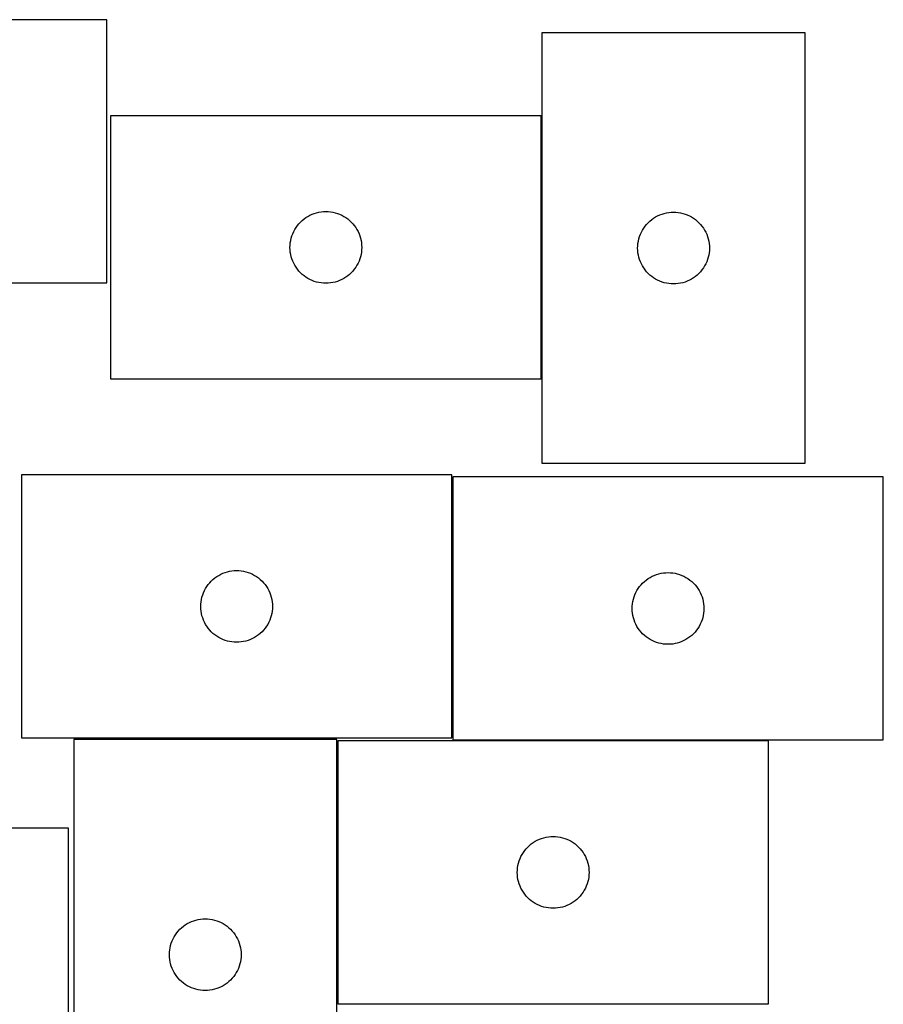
# Model space of a CAD drawing. Header units: millimetres. Extents: x 7 to 1243, y 7 to 1486.
# Tile 21 of 27: x 434 to 650, y 1239 to 1486. Entities that reach past the tile are written whole.
import ezdxf

# ---------------------------------------------------------------- set-up
doc = ezdxf.new("R2010")
doc.units = ezdxf.units.MM
doc.layers.add('COMMON', color=5, linetype='CONTINUOUS', true_color=0x0000ff)
doc.layers.add('CUT', color=7, linetype='CONTINUOUS', true_color=0x000000)

msp = doc.modelspace()

# ---------------------------------------------------------------- linework, layer by layer
at = {"layer": 'COMMON'}
msp.add_line((542.343404, 1371.72907), (542.343404, 1306.246404), dxfattribs=at)
at = {"layer": 'CUT'}
for p, q in [((455.707332, 1486.496404), (347.707332, 1486.496404)), ((455.707332, 1420.496404), (455.707332, 1486.496404)), ((630.835141, 1483.185123), (564.835141, 1483.185123)), ((564.835141, 1483.185123), (564.835141, 1375.185123)), ((630.835141, 1375.185123), (630.835141, 1483.185123)), ((564.621579, 1462.348941), (456.621579, 1462.348941)), ((456.621579, 1462.348941), (456.621579, 1396.348941)), ((564.621579, 1396.348941), (564.621579, 1462.348941)), ((508.865766, 1438.176008), (509.446844, 1438.271944)), ((509.446844, 1438.271944), (510.032951, 1438.329671)), ((510.032951, 1438.329671), (510.621579, 1438.348941)), ((510.621579, 1438.348941), (511.210207, 1438.329671)), ((511.210207, 1438.329671), (511.796315, 1438.271944)), ((511.796315, 1438.271944), (512.377392, 1438.176008)), ((504.257618, 1435.712902), (504.687467, 1436.115499)), ((504.687467, 1436.115499), (505.142726, 1436.489121)), ((505.142726, 1436.489121), (505.621447, 1436.832167)), ((505.621447, 1436.832167), (506.121579, 1437.143169)), ((506.121579, 1437.143169), (506.640981, 1437.420795)), ((506.640981, 1437.420795), (507.177428, 1437.663856)), ((507.177428, 1437.663856), (507.728624, 1437.871312)), ((507.728624, 1437.871312), (508.292208, 1438.042273)), ((508.292208, 1438.042273), (508.865766, 1438.176008)), ((512.377392, 1438.176008), (512.950951, 1438.042273)), ((512.950951, 1438.042273), (513.514534, 1437.871312)), ((513.514534, 1437.871312), (514.06573, 1437.663856)), ((514.06573, 1437.663856), (514.602177, 1437.420795)), ((514.602177, 1437.420795), (515.121579, 1437.143169)), ((515.121579, 1437.143169), (515.621711, 1436.832167)), ((515.621711, 1436.832167), (516.100432, 1436.489121)), ((516.100432, 1436.489121), (516.555692, 1436.115499)), ((516.555692, 1436.115499), (516.98554, 1435.712902)), ((591.47118, 1435.549084), (591.901029, 1435.951681)), ((591.901029, 1435.951681), (592.356288, 1436.325303)), ((592.356288, 1436.325303), (592.835009, 1436.668349)), ((592.835009, 1436.668349), (593.335141, 1436.979351)), ((593.335141, 1436.979351), (593.854543, 1437.256977)), ((593.854543, 1437.256977), (594.39099, 1437.500039)), ((594.39099, 1437.500039), (594.942186, 1437.707494)), ((594.942186, 1437.707494), (595.505769, 1437.878455)), ((595.505769, 1437.878455), (596.079328, 1438.01219)), ((596.079328, 1438.01219), (596.660405, 1438.108127)), ((596.660405, 1438.108127), (597.246513, 1438.165853)), ((597.246513, 1438.165853), (597.835141, 1438.185123)), ((597.835141, 1438.185123), (598.423769, 1438.165853)), ((598.423769, 1438.165853), (599.009877, 1438.108127)), ((599.009877, 1438.108127), (599.590954, 1438.01219)), ((599.590954, 1438.01219), (600.164512, 1437.878455)), ((600.164512, 1437.878455), (600.728096, 1437.707494)), ((600.728096, 1437.707494), (601.279292, 1437.500039)), ((601.279292, 1437.500039), (601.815739, 1437.256977)), ((601.815739, 1437.256977), (602.335141, 1436.979351)), ((602.335141, 1436.979351), (602.835273, 1436.668349)), ((602.835273, 1436.668349), (603.313994, 1436.325303)), ((603.313994, 1436.325303), (603.769253, 1435.951681)), ((603.769253, 1435.951681), (604.199102, 1435.549084)), ((502.306663, 1432.793091), (502.549725, 1433.329539)), ((502.549725, 1433.329539), (502.827351, 1433.848941)), ((502.827351, 1433.848941), (503.138353, 1434.349073)), ((503.138353, 1434.349073), (503.481399, 1434.827793)), ((503.481399, 1434.827793), (503.855021, 1435.283053)), ((503.855021, 1435.283053), (504.257618, 1435.712902)), ((516.98554, 1435.712902), (517.388138, 1435.283053)), ((517.388138, 1435.283053), (517.761759, 1434.827793)), ((517.761759, 1434.827793), (518.104806, 1434.349073)), ((518.104806, 1434.349073), (518.415808, 1433.848941)), ((518.415808, 1433.848941), (518.693434, 1433.329539)), ((518.693434, 1433.329539), (518.936495, 1432.793091)), ((589.763286, 1433.165721), (590.040912, 1433.685123)), ((590.040912, 1433.685123), (590.351914, 1434.185255)), ((590.351914, 1434.185255), (590.694961, 1434.663976)), ((590.694961, 1434.663976), (591.068583, 1435.119235)), ((591.068583, 1435.119235), (591.47118, 1435.549084)), ((604.199102, 1435.549084), (604.601699, 1435.119235)), ((604.601699, 1435.119235), (604.975321, 1434.663976)), ((604.975321, 1434.663976), (605.318367, 1434.185255)), ((605.318367, 1434.185255), (605.629369, 1433.685123)), ((605.629369, 1433.685123), (605.906996, 1433.165721)), ((501.698575, 1430.523676), (501.794512, 1431.104753)), ((501.794512, 1431.104753), (501.928247, 1431.678312)), ((501.928247, 1431.678312), (502.099208, 1432.241896)), ((502.099208, 1432.241896), (502.306663, 1432.793091)), ((518.936495, 1432.793091), (519.14395, 1432.241896)), ((519.14395, 1432.241896), (519.314912, 1431.678312)), ((519.314912, 1431.678312), (519.448647, 1431.104753)), ((519.448647, 1431.104753), (519.544583, 1430.523676)), ((588.912137, 1430.359859), (589.008073, 1430.940936)), ((589.008073, 1430.940936), (589.141808, 1431.514494)), ((589.141808, 1431.514494), (589.31277, 1432.078078)), ((589.31277, 1432.078078), (589.520225, 1432.629274)), ((589.520225, 1432.629274), (589.763286, 1433.165721)), ((605.906996, 1433.165721), (606.150057, 1432.629274)), ((606.150057, 1432.629274), (606.357512, 1432.078078)), ((606.357512, 1432.078078), (606.528473, 1431.514494)), ((606.528473, 1431.514494), (606.662208, 1430.940936)), ((606.662208, 1430.940936), (606.758145, 1430.359859)), ((501.621579, 1429.348941), (501.640849, 1429.937569)), ((501.640849, 1428.760312), (501.621579, 1429.348941)), ((501.640849, 1429.937569), (501.698575, 1430.523676)), ((501.698575, 1428.174205), (501.640849, 1428.760312)), ((519.544583, 1430.523676), (519.60231, 1429.937569)), ((519.60231, 1428.760312), (519.544583, 1428.174205)), ((519.60231, 1429.937569), (519.621579, 1429.348941)), ((519.621579, 1429.348941), (519.60231, 1428.760312)), ((588.835141, 1429.185123), (588.854411, 1429.773751)), ((588.854411, 1428.596495), (588.835141, 1429.185123)), ((588.854411, 1429.773751), (588.912137, 1430.359859)), ((588.912137, 1428.010387), (588.854411, 1428.596495)), ((606.758145, 1430.359859), (606.815871, 1429.773751)), ((606.815871, 1428.596495), (606.758145, 1428.010387)), ((606.815871, 1429.773751), (606.835141, 1429.185123)), ((606.835141, 1429.185123), (606.815871, 1428.596495)), ((501.794512, 1427.593128), (501.698575, 1428.174205)), ((501.928247, 1427.019569), (501.794512, 1427.593128)), ((502.099208, 1426.455985), (501.928247, 1427.019569)), ((502.306663, 1425.90479), (502.099208, 1426.455985)), ((502.549725, 1425.368342), (502.306663, 1425.90479)), ((518.936495, 1425.90479), (518.693434, 1425.368342)), ((519.14395, 1426.455985), (518.936495, 1425.90479)), ((519.314912, 1427.019569), (519.14395, 1426.455985)), ((519.448647, 1427.593128), (519.314912, 1427.019569)), ((519.544583, 1428.174205), (519.448647, 1427.593128)), ((589.008073, 1427.42931), (588.912137, 1428.010387)), ((589.141808, 1426.855751), (589.008073, 1427.42931)), ((589.31277, 1426.292168), (589.141808, 1426.855751)), ((589.520225, 1425.740972), (589.31277, 1426.292168)), ((606.357512, 1426.292168), (606.150057, 1425.740972)), ((606.528473, 1426.855751), (606.357512, 1426.292168)), ((606.662208, 1427.42931), (606.528473, 1426.855751)), ((606.758145, 1428.010387), (606.662208, 1427.42931)), ((502.827351, 1424.848941), (502.549725, 1425.368342)), ((503.138353, 1424.348808), (502.827351, 1424.848941)), ((503.481399, 1423.870088), (503.138353, 1424.348808)), ((503.855021, 1423.414828), (503.481399, 1423.870088)), ((504.257618, 1422.984979), (503.855021, 1423.414828)), ((517.388138, 1423.414828), (516.98554, 1422.984979)), ((517.761759, 1423.870088), (517.388138, 1423.414828)), ((518.104806, 1424.348808), (517.761759, 1423.870088)), ((518.415808, 1424.848941), (518.104806, 1424.348808)), ((518.693434, 1425.368342), (518.415808, 1424.848941)), ((589.763286, 1425.204525), (589.520225, 1425.740972)), ((590.040912, 1424.685123), (589.763286, 1425.204525)), ((590.351914, 1424.184991), (590.040912, 1424.685123)), ((590.694961, 1423.70627), (590.351914, 1424.184991)), ((591.068583, 1423.25101), (590.694961, 1423.70627)), ((604.975321, 1423.70627), (604.601699, 1423.25101)), ((605.318367, 1424.184991), (604.975321, 1423.70627)), ((605.629369, 1424.685123), (605.318367, 1424.184991)), ((605.906996, 1425.204525), (605.629369, 1424.685123)), ((606.150057, 1425.740972), (605.906996, 1425.204525)), ((504.687467, 1422.582382), (504.257618, 1422.984979)), ((505.142726, 1422.20876), (504.687467, 1422.582382)), ((505.621447, 1421.865714), (505.142726, 1422.20876)), ((506.121579, 1421.554712), (505.621447, 1421.865714)), ((506.640981, 1421.277086), (506.121579, 1421.554712)), ((507.177428, 1421.034025), (506.640981, 1421.277086)), ((507.728624, 1420.826569), (507.177428, 1421.034025)), ((514.06573, 1421.034025), (513.514534, 1420.826569)), ((514.602177, 1421.277086), (514.06573, 1421.034025)), ((515.121579, 1421.554712), (514.602177, 1421.277086)), ((515.621711, 1421.865714), (515.121579, 1421.554712)), ((516.100432, 1422.20876), (515.621711, 1421.865714)), ((516.555692, 1422.582382), (516.100432, 1422.20876)), ((516.98554, 1422.984979), (516.555692, 1422.582382)), ((591.47118, 1422.821162), (591.068583, 1423.25101)), ((591.901029, 1422.418565), (591.47118, 1422.821162)), ((592.356288, 1422.044943), (591.901029, 1422.418565)), ((592.835009, 1421.701896), (592.356288, 1422.044943)), ((593.335141, 1421.390894), (592.835009, 1421.701896)), ((593.854543, 1421.113268), (593.335141, 1421.390894)), ((594.39099, 1420.870207), (593.854543, 1421.113268)), ((601.815739, 1421.113268), (601.279292, 1420.870207)), ((602.335141, 1421.390894), (601.815739, 1421.113268)), ((602.835273, 1421.701896), (602.335141, 1421.390894)), ((603.313994, 1422.044943), (602.835273, 1421.701896)), ((603.769253, 1422.418565), (603.313994, 1422.044943)), ((604.199102, 1422.821162), (603.769253, 1422.418565)), ((604.601699, 1423.25101), (604.199102, 1422.821162)), ((347.707332, 1420.496404), (455.707332, 1420.496404)), ((508.292208, 1420.655608), (507.728624, 1420.826569)), ((508.865766, 1420.521873), (508.292208, 1420.655608)), ((509.446844, 1420.425937), (508.865766, 1420.521873)), ((510.032951, 1420.36821), (509.446844, 1420.425937)), ((510.621579, 1420.348941), (510.032951, 1420.36821)), ((511.210207, 1420.36821), (510.621579, 1420.348941)), ((511.796315, 1420.425937), (511.210207, 1420.36821)), ((512.377392, 1420.521873), (511.796315, 1420.425937)), ((512.950951, 1420.655608), (512.377392, 1420.521873)), ((513.514534, 1420.826569), (512.950951, 1420.655608)), ((594.942186, 1420.662752), (594.39099, 1420.870207)), ((595.505769, 1420.49179), (594.942186, 1420.662752)), ((596.079328, 1420.358055), (595.505769, 1420.49179)), ((596.660405, 1420.262119), (596.079328, 1420.358055)), ((597.246513, 1420.204393), (596.660405, 1420.262119)), ((597.835141, 1420.185123), (597.246513, 1420.204393)), ((598.423769, 1420.204393), (597.835141, 1420.185123)), ((599.009877, 1420.262119), (598.423769, 1420.204393)), ((599.590954, 1420.358055), (599.009877, 1420.262119)), ((600.164512, 1420.49179), (599.590954, 1420.358055)), ((600.728096, 1420.662752), (600.164512, 1420.49179)), ((601.279292, 1420.870207), (600.728096, 1420.662752)), ((456.621579, 1396.348941), (564.621579, 1396.348941)), ((564.835141, 1375.185123), (630.835141, 1375.185123)), ((542.243404, 1372.246404), (434.243404, 1372.246404)), ((434.243404, 1372.246404), (434.243404, 1306.246404)), ((542.243404, 1306.246404), (542.243404, 1372.246404)), ((650.453365, 1371.72907), (542.453365, 1371.72907)), ((542.453365, 1371.72907), (542.453365, 1305.72907)), ((650.453365, 1305.72907), (650.453365, 1371.72907)), ((483.243271, 1346.729631), (483.743404, 1347.040633)), ((483.743404, 1347.040633), (484.262805, 1347.318259)), ((484.262805, 1347.318259), (484.799253, 1347.56132)), ((484.799253, 1347.56132), (485.350448, 1347.768776)), ((485.350448, 1347.768776), (485.914032, 1347.939737)), ((485.914032, 1347.939737), (486.487591, 1348.073472)), ((486.487591, 1348.073472), (487.068668, 1348.169408)), ((487.068668, 1348.169408), (487.654775, 1348.227135)), ((487.654775, 1348.227135), (488.243404, 1348.246404)), ((488.243404, 1348.246404), (488.832032, 1348.227135)), ((488.832032, 1348.227135), (489.418139, 1348.169408)), ((489.418139, 1348.169408), (489.999216, 1348.073472)), ((489.999216, 1348.073472), (490.572775, 1347.939737)), ((490.572775, 1347.939737), (491.136359, 1347.768776)), ((491.136359, 1347.768776), (491.687554, 1347.56132)), ((491.687554, 1347.56132), (492.224002, 1347.318259)), ((492.224002, 1347.318259), (492.743404, 1347.040633)), ((492.743404, 1347.040633), (493.243536, 1346.729631)), ((591.953365, 1346.523299), (592.472766, 1346.800925)), ((592.472766, 1346.800925), (593.009214, 1347.043986)), ((593.009214, 1347.043986), (593.560409, 1347.251442)), ((593.560409, 1347.251442), (594.123993, 1347.422403)), ((594.123993, 1347.422403), (594.697552, 1347.556138)), ((594.697552, 1347.556138), (595.278629, 1347.652074)), ((595.278629, 1347.652074), (595.864736, 1347.709801)), ((595.864736, 1347.709801), (596.453365, 1347.72907)), ((596.453365, 1347.72907), (597.041993, 1347.709801)), ((597.041993, 1347.709801), (597.6281, 1347.652074)), ((597.6281, 1347.652074), (598.209177, 1347.556138)), ((598.209177, 1347.556138), (598.782736, 1347.422403)), ((598.782736, 1347.422403), (599.34632, 1347.251442)), ((599.34632, 1347.251442), (599.897515, 1347.043986)), ((599.897515, 1347.043986), (600.433963, 1346.800925)), ((600.433963, 1346.800925), (600.953365, 1346.523299)), ((480.760177, 1344.246537), (481.103224, 1344.725257)), ((481.103224, 1344.725257), (481.476845, 1345.180517)), ((481.476845, 1345.180517), (481.879443, 1345.610365)), ((481.879443, 1345.610365), (482.309291, 1346.012963)), ((482.309291, 1346.012963), (482.764551, 1346.386585)), ((482.764551, 1346.386585), (483.243271, 1346.729631)), ((493.243536, 1346.729631), (493.722256, 1346.386585)), ((493.722256, 1346.386585), (494.177516, 1346.012963)), ((494.177516, 1346.012963), (494.607365, 1345.610365)), ((494.607365, 1345.610365), (495.009962, 1345.180517)), ((495.009962, 1345.180517), (495.383584, 1344.725257)), ((495.383584, 1344.725257), (495.72663, 1344.246537)), ((589.313184, 1344.207923), (589.686806, 1344.663183)), ((589.686806, 1344.663183), (590.089403, 1345.093032)), ((590.089403, 1345.093032), (590.519252, 1345.495629)), ((590.519252, 1345.495629), (590.974512, 1345.869251)), ((590.974512, 1345.869251), (591.453232, 1346.212297)), ((591.453232, 1346.212297), (591.953365, 1346.523299)), ((600.953365, 1346.523299), (601.453497, 1346.212297)), ((601.453497, 1346.212297), (601.932217, 1345.869251)), ((601.932217, 1345.869251), (602.387477, 1345.495629)), ((602.387477, 1345.495629), (602.817326, 1345.093032)), ((602.817326, 1345.093032), (603.219923, 1344.663183)), ((603.219923, 1344.663183), (603.593545, 1344.207923)), ((479.550071, 1341.575776), (479.721032, 1342.13936)), ((479.721032, 1342.13936), (479.928488, 1342.690555)), ((479.928488, 1342.690555), (480.171549, 1343.227003)), ((480.171549, 1343.227003), (480.449175, 1343.746404)), ((480.449175, 1343.746404), (480.760177, 1344.246537)), ((495.72663, 1344.246537), (496.037632, 1343.746404)), ((496.037632, 1343.746404), (496.315258, 1343.227003)), ((496.315258, 1343.227003), (496.558319, 1342.690555)), ((496.558319, 1342.690555), (496.765775, 1342.13936)), ((496.765775, 1342.13936), (496.936736, 1341.575776)), ((587.930993, 1341.622026), (588.138449, 1342.173221)), ((588.138449, 1342.173221), (588.38151, 1342.709669)), ((588.38151, 1342.709669), (588.659136, 1343.22907)), ((588.659136, 1343.22907), (588.970138, 1343.729203)), ((588.970138, 1343.729203), (589.313184, 1344.207923)), ((603.593545, 1344.207923), (603.936591, 1343.729203)), ((603.936591, 1343.729203), (604.247593, 1343.22907)), ((604.247593, 1343.22907), (604.525219, 1342.709669)), ((604.525219, 1342.709669), (604.76828, 1342.173221)), ((604.76828, 1342.173221), (604.975736, 1341.622026)), ((479.243404, 1339.246404), (479.262673, 1339.835033)), ((479.262673, 1339.835033), (479.3204, 1340.42114)), ((479.3204, 1340.42114), (479.416336, 1341.002217)), ((479.416336, 1341.002217), (479.550071, 1341.575776)), ((496.936736, 1341.575776), (497.070471, 1341.002217)), ((497.070471, 1341.002217), (497.166407, 1340.42114)), ((497.166407, 1340.42114), (497.224134, 1339.835033)), ((497.224134, 1339.835033), (497.243404, 1339.246404)), ((587.472634, 1339.317699), (587.530361, 1339.903806)), ((587.530361, 1339.903806), (587.626297, 1340.484883)), ((587.626297, 1340.484883), (587.760032, 1341.058442)), ((587.760032, 1341.058442), (587.930993, 1341.622026)), ((604.975736, 1341.622026), (605.146697, 1341.058442)), ((605.146697, 1341.058442), (605.280432, 1340.484883)), ((605.280432, 1340.484883), (605.376368, 1339.903806)), ((605.376368, 1339.903806), (605.434095, 1339.317699)), ((479.262673, 1338.657776), (479.243404, 1339.246404)), ((479.3204, 1338.071669), (479.262673, 1338.657776)), ((479.416336, 1337.490592), (479.3204, 1338.071669)), ((479.550071, 1336.917033), (479.416336, 1337.490592)), ((479.721032, 1336.353449), (479.550071, 1336.917033)), ((496.936736, 1336.917033), (496.765775, 1336.353449)), ((497.070471, 1337.490592), (496.936736, 1336.917033)), ((497.166407, 1338.071669), (497.070471, 1337.490592)), ((497.224134, 1338.657776), (497.166407, 1338.071669)), ((497.243404, 1339.246404), (497.224134, 1338.657776)), ((587.453365, 1338.72907), (587.472634, 1339.317699)), ((587.472634, 1338.140442), (587.453365, 1338.72907)), ((587.530361, 1337.554335), (587.472634, 1338.140442)), ((587.626297, 1336.973258), (587.530361, 1337.554335)), ((587.760032, 1336.399699), (587.626297, 1336.973258)), ((605.280432, 1336.973258), (605.146697, 1336.399699)), ((605.376368, 1337.554335), (605.280432, 1336.973258)), ((605.434095, 1338.140442), (605.376368, 1337.554335)), ((605.434095, 1339.317699), (605.453365, 1338.72907)), ((605.453365, 1338.72907), (605.434095, 1338.140442)), ((479.928488, 1335.802254), (479.721032, 1336.353449)), ((480.171549, 1335.265806), (479.928488, 1335.802254)), ((480.449175, 1334.746404), (480.171549, 1335.265806)), ((480.760177, 1334.246272), (480.449175, 1334.746404)), ((496.037632, 1334.746404), (495.72663, 1334.246272)), ((496.315258, 1335.265806), (496.037632, 1334.746404)), ((496.558319, 1335.802254), (496.315258, 1335.265806)), ((496.765775, 1336.353449), (496.558319, 1335.802254)), ((587.930993, 1335.836115), (587.760032, 1336.399699)), ((588.138449, 1335.28492), (587.930993, 1335.836115)), ((588.38151, 1334.748472), (588.138449, 1335.28492)), ((588.659136, 1334.22907), (588.38151, 1334.748472)), ((604.525219, 1334.748472), (604.247593, 1334.22907)), ((604.76828, 1335.28492), (604.525219, 1334.748472)), ((604.975736, 1335.836115), (604.76828, 1335.28492)), ((605.146697, 1336.399699), (604.975736, 1335.836115)), ((481.103224, 1333.767552), (480.760177, 1334.246272)), ((481.476845, 1333.312292), (481.103224, 1333.767552)), ((481.879443, 1332.882443), (481.476845, 1333.312292)), ((482.309291, 1332.479846), (481.879443, 1332.882443)), ((482.764551, 1332.106224), (482.309291, 1332.479846)), ((483.243271, 1331.763178), (482.764551, 1332.106224)), ((493.722256, 1332.106224), (493.243536, 1331.763178)), ((494.177516, 1332.479846), (493.722256, 1332.106224)), ((494.607365, 1332.882443), (494.177516, 1332.479846)), ((495.009962, 1333.312292), (494.607365, 1332.882443)), ((495.383584, 1333.767552), (495.009962, 1333.312292)), ((495.72663, 1334.246272), (495.383584, 1333.767552)), ((588.970138, 1333.728938), (588.659136, 1334.22907)), ((589.313184, 1333.250218), (588.970138, 1333.728938)), ((589.686806, 1332.794958), (589.313184, 1333.250218)), ((590.089403, 1332.365109), (589.686806, 1332.794958)), ((590.519252, 1331.962512), (590.089403, 1332.365109)), ((590.974512, 1331.58889), (590.519252, 1331.962512)), ((602.387477, 1331.962512), (601.932217, 1331.58889)), ((602.817326, 1332.365109), (602.387477, 1331.962512)), ((603.219923, 1332.794958), (602.817326, 1332.365109)), ((603.593545, 1333.250218), (603.219923, 1332.794958)), ((603.936591, 1333.728938), (603.593545, 1333.250218)), ((604.247593, 1334.22907), (603.936591, 1333.728938)), ((483.743404, 1331.452176), (483.243271, 1331.763178)), ((484.262805, 1331.17455), (483.743404, 1331.452176)), ((484.799253, 1330.931489), (484.262805, 1331.17455)), ((485.350448, 1330.724033), (484.799253, 1330.931489)), ((485.914032, 1330.553072), (485.350448, 1330.724033)), ((486.487591, 1330.419337), (485.914032, 1330.553072)), ((487.068668, 1330.323401), (486.487591, 1330.419337)), ((487.654775, 1330.265674), (487.068668, 1330.323401)), ((488.243404, 1330.246404), (487.654775, 1330.265674)), ((488.832032, 1330.265674), (488.243404, 1330.246404)), ((489.418139, 1330.323401), (488.832032, 1330.265674)), ((489.999216, 1330.419337), (489.418139, 1330.323401)), ((490.572775, 1330.553072), (489.999216, 1330.419337)), ((491.136359, 1330.724033), (490.572775, 1330.553072)), ((491.687554, 1330.931489), (491.136359, 1330.724033)), ((492.224002, 1331.17455), (491.687554, 1330.931489)), ((492.743404, 1331.452176), (492.224002, 1331.17455)), ((493.243536, 1331.763178), (492.743404, 1331.452176)), ((591.453232, 1331.245844), (590.974512, 1331.58889)), ((591.953365, 1330.934842), (591.453232, 1331.245844)), ((592.472766, 1330.657216), (591.953365, 1330.934842)), ((593.009214, 1330.414155), (592.472766, 1330.657216)), ((593.560409, 1330.206699), (593.009214, 1330.414155)), ((594.123993, 1330.035738), (593.560409, 1330.206699)), ((594.697552, 1329.902003), (594.123993, 1330.035738)), ((595.278629, 1329.806067), (594.697552, 1329.902003)), ((595.864736, 1329.74834), (595.278629, 1329.806067)), ((596.453365, 1329.72907), (595.864736, 1329.74834)), ((597.041993, 1329.74834), (596.453365, 1329.72907)), ((597.6281, 1329.806067), (597.041993, 1329.74834)), ((598.209177, 1329.902003), (597.6281, 1329.806067)), ((598.782736, 1330.035738), (598.209177, 1329.902003)), ((599.34632, 1330.206699), (598.782736, 1330.035738)), ((599.897515, 1330.414155), (599.34632, 1330.206699)), ((600.433963, 1330.657216), (599.897515, 1330.414155)), ((600.953365, 1330.934842), (600.433963, 1330.657216)), ((601.453497, 1331.245844), (600.953365, 1330.934842)), ((601.932217, 1331.58889), (601.453497, 1331.245844)), ((434.243404, 1306.246404), (542.243404, 1306.246404)), ((447.36486, 1305.840393), (447.36486, 1197.840393)), ((513.36486, 1305.840393), (447.36486, 1305.840393)), ((513.36486, 1197.840393), (513.36486, 1305.840393)), ((621.643123, 1305.494207), (513.643123, 1305.494207)), ((513.643123, 1305.494207), (513.643123, 1239.494207)), ((542.453365, 1305.72907), (650.453365, 1305.72907)), ((621.643123, 1239.494207), (621.643123, 1305.494207)), ((446.078793, 1283.571109), (401.078793, 1283.571109)), ((446.078793, 1103.571109), (446.078793, 1283.571109)), ((562.642991, 1279.977434), (563.143123, 1280.288436)), ((563.143123, 1280.288436), (563.662525, 1280.566062)), ((563.662525, 1280.566062), (564.198972, 1280.809123)), ((564.198972, 1280.809123), (564.750168, 1281.016578)), ((564.750168, 1281.016578), (565.313751, 1281.18754)), ((565.313751, 1281.18754), (565.88731, 1281.321275)), ((565.88731, 1281.321275), (566.468387, 1281.417211)), ((566.468387, 1281.417211), (567.054495, 1281.474938)), ((567.054495, 1281.474938), (567.643123, 1281.494207)), ((567.643123, 1281.494207), (568.231751, 1281.474938)), ((568.231751, 1281.474938), (568.817859, 1281.417211)), ((568.817859, 1281.417211), (569.398936, 1281.321275)), ((569.398936, 1281.321275), (569.972494, 1281.18754)), ((569.972494, 1281.18754), (570.536078, 1281.016578)), ((570.536078, 1281.016578), (571.087274, 1280.809123)), ((571.087274, 1280.809123), (571.623721, 1280.566062)), ((571.623721, 1280.566062), (572.143123, 1280.288436)), ((572.143123, 1280.288436), (572.643255, 1279.977434)), ((560.159896, 1277.494339), (560.502943, 1277.97306)), ((560.502943, 1277.97306), (560.876565, 1278.42832)), ((560.876565, 1278.42832), (561.279162, 1278.858168)), ((561.279162, 1278.858168), (561.70901, 1279.260765)), ((561.70901, 1279.260765), (562.16427, 1279.634387)), ((562.16427, 1279.634387), (562.642991, 1279.977434)), ((572.643255, 1279.977434), (573.121976, 1279.634387)), ((573.121976, 1279.634387), (573.577235, 1279.260765)), ((573.577235, 1279.260765), (574.007084, 1278.858168)), ((574.007084, 1278.858168), (574.409681, 1278.42832)), ((574.409681, 1278.42832), (574.783303, 1277.97306)), ((574.783303, 1277.97306), (575.126349, 1277.494339)), ((558.94979, 1274.823579), (559.120752, 1275.387162)), ((559.120752, 1275.387162), (559.328207, 1275.938358)), ((559.328207, 1275.938358), (559.571268, 1276.474805)), ((559.571268, 1276.474805), (559.848894, 1276.994207)), ((559.848894, 1276.994207), (560.159896, 1277.494339)), ((575.126349, 1277.494339), (575.437351, 1276.994207)), ((575.437351, 1276.994207), (575.714977, 1276.474805)), ((575.714977, 1276.474805), (575.958039, 1275.938358)), ((575.958039, 1275.938358), (576.165494, 1275.387162)), ((576.165494, 1275.387162), (576.336455, 1274.823579)), ((558.643123, 1272.494207), (558.662393, 1273.082835)), ((558.662393, 1273.082835), (558.720119, 1273.668943)), ((558.720119, 1273.668943), (558.816055, 1274.25002)), ((558.816055, 1274.25002), (558.94979, 1274.823579)), ((576.336455, 1274.823579), (576.47019, 1274.25002)), ((576.47019, 1274.25002), (576.566127, 1273.668943)), ((576.566127, 1273.668943), (576.623853, 1273.082835)), ((576.623853, 1273.082835), (576.643123, 1272.494207)), ((558.662393, 1271.905579), (558.643123, 1272.494207)), ((558.720119, 1271.319471), (558.662393, 1271.905579)), ((558.816055, 1270.738394), (558.720119, 1271.319471)), ((558.94979, 1270.164836), (558.816055, 1270.738394)), ((559.120752, 1269.601252), (558.94979, 1270.164836)), ((576.336455, 1270.164836), (576.165494, 1269.601252)), ((576.47019, 1270.738394), (576.336455, 1270.164836)), ((576.566127, 1271.319471), (576.47019, 1270.738394)), ((576.623853, 1271.905579), (576.566127, 1271.319471)), ((576.643123, 1272.494207), (576.623853, 1271.905579)), ((559.328207, 1269.050056), (559.120752, 1269.601252)), ((559.571268, 1268.513609), (559.328207, 1269.050056)), ((559.848894, 1267.994207), (559.571268, 1268.513609)), ((560.159896, 1267.494075), (559.848894, 1267.994207)), ((575.437351, 1267.994207), (575.126349, 1267.494075)), ((575.714977, 1268.513609), (575.437351, 1267.994207)), ((575.958039, 1269.050056), (575.714977, 1268.513609)), ((576.165494, 1269.601252), (575.958039, 1269.050056)), ((560.502943, 1267.015354), (560.159896, 1267.494075)), ((560.876565, 1266.560095), (560.502943, 1267.015354)), ((561.279162, 1266.130246), (560.876565, 1266.560095)), ((561.70901, 1265.727649), (561.279162, 1266.130246)), ((562.16427, 1265.354027), (561.70901, 1265.727649)), ((562.642991, 1265.010981), (562.16427, 1265.354027)), ((573.121976, 1265.354027), (572.643255, 1265.010981)), ((573.577235, 1265.727649), (573.121976, 1265.354027)), ((574.007084, 1266.130246), (573.577235, 1265.727649)), ((574.409681, 1266.560095), (574.007084, 1266.130246)), ((574.783303, 1267.015354), (574.409681, 1266.560095)), ((575.126349, 1267.494075), (574.783303, 1267.015354)), ((563.143123, 1264.699979), (562.642991, 1265.010981)), ((563.662525, 1264.422353), (563.143123, 1264.699979)), ((564.198972, 1264.179291), (563.662525, 1264.422353)), ((564.750168, 1263.971836), (564.198972, 1264.179291)), ((565.313751, 1263.800875), (564.750168, 1263.971836)), ((565.88731, 1263.66714), (565.313751, 1263.800875)), ((566.468387, 1263.571203), (565.88731, 1263.66714)), ((567.054495, 1263.513477), (566.468387, 1263.571203)), ((567.643123, 1263.494207), (567.054495, 1263.513477)), ((568.231751, 1263.513477), (567.643123, 1263.494207)), ((568.817859, 1263.571203), (568.231751, 1263.513477)), ((569.398936, 1263.66714), (568.817859, 1263.571203)), ((569.972494, 1263.800875), (569.398936, 1263.66714)), ((570.536078, 1263.971836), (569.972494, 1263.800875)), ((571.087274, 1264.179291), (570.536078, 1263.971836)), ((571.623721, 1264.422353), (571.087274, 1264.179291)), ((572.143123, 1264.699979), (571.623721, 1264.422353)), ((572.643255, 1265.010981), (572.143123, 1264.699979)), ((476.920709, 1260.155309), (477.471905, 1260.362765)), ((477.471905, 1260.362765), (478.035489, 1260.533726)), ((478.035489, 1260.533726), (478.609047, 1260.667461)), ((478.609047, 1260.667461), (479.190125, 1260.763397)), ((479.190125, 1260.763397), (479.776232, 1260.821124)), ((479.776232, 1260.821124), (480.36486, 1260.840393)), ((480.36486, 1260.840393), (480.953488, 1260.821124)), ((480.953488, 1260.821124), (481.539596, 1260.763397)), ((481.539596, 1260.763397), (482.120673, 1260.667461)), ((482.120673, 1260.667461), (482.694232, 1260.533726)), ((482.694232, 1260.533726), (483.257815, 1260.362765)), ((483.257815, 1260.362765), (483.809011, 1260.155309)), ((473.598302, 1257.774506), (474.000899, 1258.204354)), ((474.000899, 1258.204354), (474.430748, 1258.606952)), ((474.430748, 1258.606952), (474.886007, 1258.980573)), ((474.886007, 1258.980573), (475.364728, 1259.32362)), ((475.364728, 1259.32362), (475.86486, 1259.634622)), ((475.86486, 1259.634622), (476.384262, 1259.912248)), ((476.384262, 1259.912248), (476.920709, 1260.155309)), ((483.809011, 1260.155309), (484.345458, 1259.912248)), ((484.345458, 1259.912248), (484.86486, 1259.634622)), ((484.86486, 1259.634622), (485.364992, 1259.32362)), ((485.364992, 1259.32362), (485.843713, 1258.980573)), ((485.843713, 1258.980573), (486.298973, 1258.606952)), ((486.298973, 1258.606952), (486.728821, 1258.204354)), ((486.728821, 1258.204354), (487.131419, 1257.774506)), ((472.049944, 1255.284544), (472.293006, 1255.820992)), ((472.293006, 1255.820992), (472.570632, 1256.340393)), ((472.570632, 1256.340393), (472.881634, 1256.840525)), ((472.881634, 1256.840525), (473.22468, 1257.319246)), ((473.22468, 1257.319246), (473.598302, 1257.774506)), ((487.131419, 1257.774506), (487.50504, 1257.319246)), ((487.50504, 1257.319246), (487.848087, 1256.840525)), ((487.848087, 1256.840525), (488.159089, 1256.340393)), ((488.159089, 1256.340393), (488.436715, 1255.820992)), ((488.436715, 1255.820992), (488.679776, 1255.284544)), ((471.38413, 1252.429022), (471.441857, 1253.015129)), ((471.441857, 1253.015129), (471.537793, 1253.596206)), ((471.537793, 1253.596206), (471.671528, 1254.169765)), ((471.671528, 1254.169765), (471.842489, 1254.733349)), ((471.842489, 1254.733349), (472.049944, 1255.284544)), ((488.679776, 1255.284544), (488.887231, 1254.733349)), ((488.887231, 1254.733349), (489.058193, 1254.169765)), ((489.058193, 1254.169765), (489.191928, 1253.596206)), ((489.191928, 1253.596206), (489.287864, 1253.015129)), ((489.287864, 1253.015129), (489.345591, 1252.429022)), ((471.36486, 1251.840393), (471.38413, 1252.429022)), ((471.38413, 1251.251765), (471.36486, 1251.840393)), ((471.441857, 1250.665658), (471.38413, 1251.251765)), ((471.537793, 1250.08458), (471.441857, 1250.665658)), ((489.287864, 1250.665658), (489.191928, 1250.08458)), ((489.345591, 1251.251765), (489.287864, 1250.665658)), ((489.345591, 1252.429022), (489.36486, 1251.840393)), ((489.36486, 1251.840393), (489.345591, 1251.251765)), ((471.671528, 1249.511022), (471.537793, 1250.08458)), ((471.842489, 1248.947438), (471.671528, 1249.511022)), ((472.049944, 1248.396242), (471.842489, 1248.947438)), ((472.293006, 1247.859795), (472.049944, 1248.396242)), ((488.679776, 1248.396242), (488.436715, 1247.859795)), ((488.887231, 1248.947438), (488.679776, 1248.396242)), ((489.058193, 1249.511022), (488.887231, 1248.947438)), ((489.191928, 1250.08458), (489.058193, 1249.511022)), ((472.570632, 1247.340393), (472.293006, 1247.859795)), ((472.881634, 1246.840261), (472.570632, 1247.340393)), ((473.22468, 1246.361541), (472.881634, 1246.840261)), ((473.598302, 1245.906281), (473.22468, 1246.361541)), ((474.000899, 1245.476432), (473.598302, 1245.906281)), ((474.430748, 1245.073835), (474.000899, 1245.476432)), ((486.728821, 1245.476432), (486.298973, 1245.073835)), ((487.131419, 1245.906281), (486.728821, 1245.476432)), ((487.50504, 1246.361541), (487.131419, 1245.906281)), ((487.848087, 1246.840261), (487.50504, 1246.361541)), ((488.159089, 1247.340393), (487.848087, 1246.840261)), ((488.436715, 1247.859795), (488.159089, 1247.340393)), ((474.886007, 1244.700213), (474.430748, 1245.073835)), ((475.364728, 1244.357167), (474.886007, 1244.700213)), ((475.86486, 1244.046165), (475.364728, 1244.357167)), ((476.384262, 1243.768539), (475.86486, 1244.046165)), ((476.920709, 1243.525478), (476.384262, 1243.768539)), ((477.471905, 1243.318022), (476.920709, 1243.525478)), ((478.035489, 1243.147061), (477.471905, 1243.318022)), ((478.609047, 1243.013326), (478.035489, 1243.147061)), ((479.190125, 1242.91739), (478.609047, 1243.013326)), ((482.120673, 1243.013326), (481.539596, 1242.91739)), ((482.694232, 1243.147061), (482.120673, 1243.013326)), ((483.257815, 1243.318022), (482.694232, 1243.147061)), ((483.809011, 1243.525478), (483.257815, 1243.318022)), ((484.345458, 1243.768539), (483.809011, 1243.525478)), ((484.86486, 1244.046165), (484.345458, 1243.768539)), ((485.364992, 1244.357167), (484.86486, 1244.046165)), ((485.843713, 1244.700213), (485.364992, 1244.357167)), ((486.298973, 1245.073835), (485.843713, 1244.700213)), ((479.776232, 1242.859663), (479.190125, 1242.91739)), ((480.36486, 1242.840393), (479.776232, 1242.859663)), ((480.953488, 1242.859663), (480.36486, 1242.840393)), ((481.539596, 1242.91739), (480.953488, 1242.859663)), ((513.643123, 1239.494207), (621.643123, 1239.494207))]:
    msp.add_line(p, q, dxfattribs=at)

doc.saveas('drawing.dxf')
